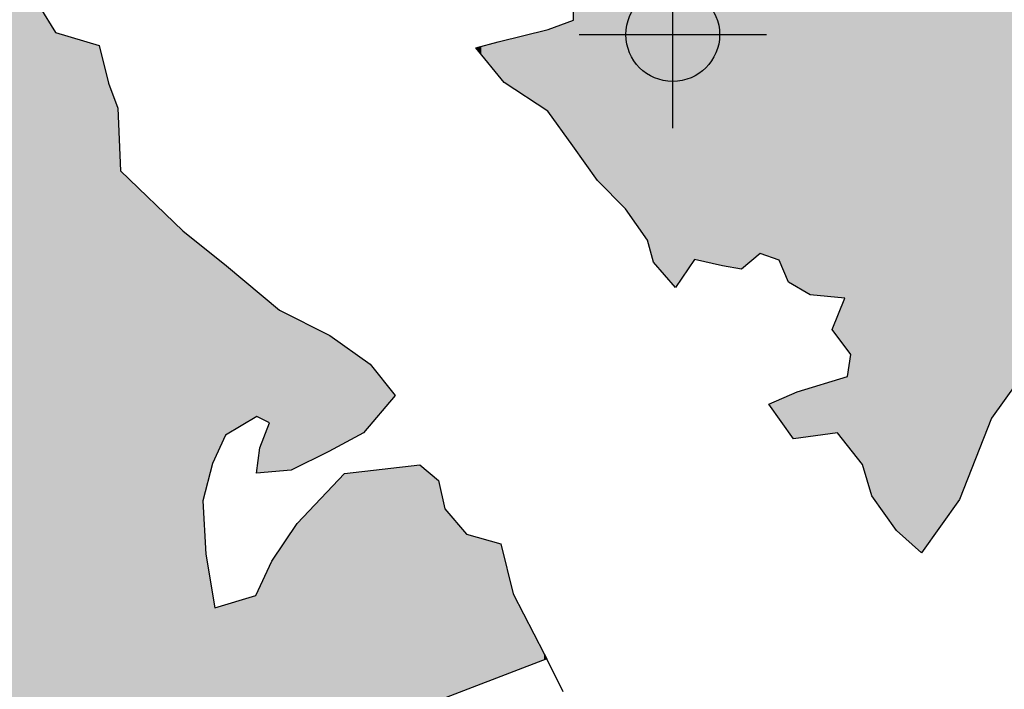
# Model space of a CAD drawing. Extents: x 136693 to 413893, y 707796 to 905796.
# Tile 16 of 70: x 213563 to 216188, y 774023 to 775810. Entities that reach past the tile are written whole.
import ezdxf

# ---------------------------------------------------------------- set-up
doc = ezdxf.new("R2010")
doc.units = 0
doc.header["$LTSCALE"] = 2000
doc.header["$PDMODE"] = 34
doc.header["$PDSIZE"] = 250
for name, color, linetype in [('1990WSHEDS', 3, 'CONTINUOUS'), ('HENDRYFILL', 11, 'CONTINUOUS'), ('SEC', 2, 'CONTINUOUS'), ('WATER', 4, 'CONTINUOUS')]:
    doc.layers.add(name, color=color, linetype=linetype)

msp = doc.modelspace()

# ---------------------------------------------------------------- linework, layer by layer
at = {"layer": '1990WSHEDS', "color": 0}
msp.add_lwpolyline([(214961.443925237, 774118.1823171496), (214968.0925091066, 774104.6633986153), (213780.6739401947, 773647.9874057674), (211371.4458398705, 774328.8212463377), (209433.5884548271, 775114.3987546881), (208333.7234525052, 775899.9762630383), (207652.854641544, 776790.2974391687), (206019.1968548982, 780859.780535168)], dxfattribs=at)
at = {"layer": 'HENDRYFILL', "color": 0}
for points in [[(215901.3570410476, 774446.9054900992), (215901.3570410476, 808352.0328236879), (215920.5202300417, 774429.9136804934), (215920.5202300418, 808360.5942180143)], [(215920.5202300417, 774429.9136804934), (215920.5202300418, 808360.5942180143), (215946.2988240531, 774407.0560568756), (215946.2988240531, 808364.7109600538)], [(215946.2988240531, 774407.0560568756), (215946.2988240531, 808364.710960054), (215967.9504278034, 774387.8577945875), (215967.9504278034, 808365.3056470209)], [(215967.9504278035, 774387.8577945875), (215967.9504278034, 808365.3056470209), (216069.3561368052, 774529.5271935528), (216069.3561368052, 808368.0908750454)], [(216069.3561368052, 774529.5271935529), (216069.3561368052, 808368.0908750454), (216154.5130740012, 774746.6584011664), (216154.5130740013, 808370.4298112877)], [(216154.5130740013, 774746.6584011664), (216154.5130740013, 808370.4298112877), (216255.918783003, 774888.3278001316), (216255.918783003, 808373.2150393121)], [(215861.1017228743, 774503.0295431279), (215861.1017228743, 808312.3520644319), (215876.4189652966, 774481.6742100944), (215876.4189652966, 808333.4912592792)], [(215876.4189652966, 774481.6742100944), (215876.4189652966, 808333.4912592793), (215896.6855115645, 774453.4185467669), (215896.6855115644, 808349.9457594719)], [(215896.6855115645, 774453.4185467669), (215896.6855115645, 808349.945759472), (215901.3570410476, 774446.9054900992), (215901.3570410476, 808352.0328236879)], [(215851.7776290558, 774516.0292152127), (215851.7776290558, 808287.9687761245), (215861.1017228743, 774503.0295431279), (215861.1017228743, 808312.3520644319)], [(215849.0444071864, 774519.8398791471), (215849.0444071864, 808264.7486582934), (215851.7776290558, 774516.0292152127), (215851.7776290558, 808287.9687761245)], [(215849.0444071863, 774519.8398791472), (215849.0444071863, 808264.7486582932), (215849.0444071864, 774519.8398791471), (215849.0444071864, 808212.0397521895)], [(215040.3827980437, 775469.8436804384), (215040.3827980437, 808205.414212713), (215103.7244719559, 775381.5325795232), (215103.7244719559, 808205.933184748)], [(215103.7244719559, 775381.5325795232), (215103.7244719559, 808205.933184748), (215178.5800290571, 775305.6849744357), (215178.5800290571, 808206.5464925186)], [(215178.5800290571, 775305.6849744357), (215178.5800290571, 808206.5464925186), (215236.6356765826, 775221.5751990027), (215236.6356765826, 808207.0221549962)], [(215236.6356765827, 775221.5751990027), (215236.6356765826, 808207.0221549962), (215252.9946759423, 775162.8581861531), (215252.9946759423, 808207.1561878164)], [(215252.9946759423, 775162.8581861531), (215252.9946759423, 808207.1561878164), (215311.1605510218, 775095.493206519), (215311.1605510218, 808207.6327534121)], [(215311.1605510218, 775095.493206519), (215311.1605510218, 808207.6327534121), (215361.8909624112, 775170.5141049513), (215361.8909624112, 808208.0483986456)], [(215361.8909624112, 775170.5141049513), (215361.8909624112, 808208.0483986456), (215437.1323159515, 775153.2732851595), (215437.1323159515, 808208.6648673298)], [(215437.1323159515, 775153.2732851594), (215437.1323159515, 808208.6648673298), (215487.3115895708, 775144.570204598), (215487.3115895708, 808209.0759969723)], [(215487.3115895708, 775144.570204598), (215487.3115895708, 808209.0759969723), (215537.8215458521, 775186.1015114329), (215537.8215458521, 808209.4898359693)], [(215537.8215458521, 775186.1015114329), (215537.8215458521, 808209.4898359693), (215560.2932782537, 775178.4462094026), (215560.2932782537, 808209.6739517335)], [(215560.2932782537, 775178.4462094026), (215560.2932782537, 808209.6739517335), (215587.9457056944, 775169.026032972), (215587.9457056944, 808209.9005140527)], [(215587.9457056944, 775169.026032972), (215587.9457056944, 808209.9005140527), (215612.6771029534, 775110.2539063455), (215612.6771029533, 808210.1031437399)], [(215612.6771029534, 775110.2539063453), (215612.6771029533, 808210.1031437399), (215626.6662099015, 775102.1375129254), (215626.6662099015, 808210.2177595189)], [(215626.6662099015, 775102.1375129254), (215626.6662099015, 808210.2177595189), (215635.8653144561, 775096.8002492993), (215635.8653144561, 808210.2931297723)], [(215635.8653144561, 775096.8002492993), (215635.8653144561, 808210.2931297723), (215671.063433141, 775076.3785183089), (215671.063433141, 808210.581515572)], [(215671.063433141, 775076.3785183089), (215671.063433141, 808210.581515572), (215729.0639668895, 775070.7205509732), (215729.0639668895, 808211.0567264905)], [(215729.0639668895, 775070.7205509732), (215729.0639668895, 808211.0567264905), (215743.9900080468, 775069.264511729), (215743.9900080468, 808211.1790187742)], [(215743.9900080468, 775069.264511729), (215743.9900080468, 808211.1790187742), (215763.1046962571, 775067.3998688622), (215763.1046962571, 808211.3356295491)], [(215763.1046962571, 774937.8807409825), (215763.1046962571, 808211.3356295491), (215770.0992497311, 774928.4256379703), (215770.0992497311, 808211.3929374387)], [(215770.0992497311, 774928.4256379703), (215770.0992497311, 808211.3929374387), (215778.8574440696, 774916.5864791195), (215778.8574440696, 808211.4646952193)], [(215778.8574440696, 774663.3196536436), (215778.8574440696, 808211.4646952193), (215810.4180534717, 774623.3320975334), (215810.4180534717, 808211.7232781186)], [(215810.4180534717, 774623.3320975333), (215810.4180534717, 808211.7232781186), (215834.9841093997, 774539.4427772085), (215834.9841093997, 808211.9245531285)], [(215834.9841093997, 774539.4427772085), (215834.9841093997, 808211.9245531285), (215849.0444071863, 774519.8398791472), (215849.0444071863, 808212.0397521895)], [(213533.4111861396, 773717.8624211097), (213533.4111861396, 776024.7153839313), (213591.9028476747, 773701.333017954), (213591.9028476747, 775935.7140366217)], [(213591.9028476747, 773701.333017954), (213591.9028476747, 775935.7140366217), (213616.4137898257, 773694.4063683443), (213616.4137898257, 775843.4523183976)], [(215039.5560913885, 775470.9962766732), (215039.5560913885, 775808.9657826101), (215040.3827980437, 775469.8436804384), (215040.3827980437, 775934.5517510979)], [(213616.4137898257, 773694.4063683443), (213616.4137898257, 775843.4523183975), (213631.625192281, 773690.1077145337), (213631.625192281, 775818.7538045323)], [(213631.625192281, 773690.1077145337), (213631.625192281, 775818.7538045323), (213648.4753194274, 773685.345966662), (213648.4753194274, 775791.3945192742)], [(214981.8098757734, 775551.5061773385), (214981.8098757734, 775787.7434715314), (215005.8453139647, 775517.995916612), (215005.8453139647, 775796.576735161)], [(215005.8453139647, 775517.995916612), (215005.8453139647, 775796.576735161), (215015.9820834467, 775503.8632103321), (215015.9820834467, 775800.3020992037)], [(215015.9820834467, 775503.8632103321), (215015.9820834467, 775800.3020992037), (215031.6984330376, 775481.9514412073), (215031.6984330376, 775806.0780146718)], [(215031.6984330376, 775481.9514412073), (215031.6984330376, 775806.0780146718), (215037.351540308, 775474.0698666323), (215037.351540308, 775808.1555880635)], [(215037.351540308, 775474.0698666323), (215037.351540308, 775808.1555880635), (215039.5560913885, 775470.9962766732), (215039.5560913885, 775808.9657826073)], [(213648.4753194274, 773685.345966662), (213648.4753194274, 775791.3945192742), (213651.8372598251, 773684.3959018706), (213651.8372598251, 775785.9357897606)], [(213651.8372598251, 773684.3959018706), (213651.8372598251, 775785.9357897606), (213654.2071522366, 773683.7261840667), (213654.2071522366, 775782.0878328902)], [(213654.2071522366, 773683.7261840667), (213654.2071522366, 775782.0878328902), (213657.8348691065, 773682.7010123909), (213657.8348691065, 775776.1975663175)], [(213657.8348691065, 773682.7010123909), (213657.8348691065, 775776.1975663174), (213670.1252413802, 773679.2278247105), (213670.1252413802, 775772.5983569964)], [(213670.1252413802, 773679.2278247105), (213670.1252413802, 775772.5983569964), (213672.9862615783, 773678.4193170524), (213672.9862615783, 775771.7605133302)], [(213672.9862615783, 773678.4193170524), (213672.9862615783, 775771.7605133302), (213684.5552585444, 773675.1499858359), (213684.5552585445, 775768.3725572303)], [(214906.5897729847, 775608.6015468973), (214906.5897729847, 775768.2936663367), (214915.684915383, 775602.6696957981), (214915.684915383, 775770.5039430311)], [(214915.684915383, 775602.6696957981), (214915.684915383, 775770.5039430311), (214931.0359027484, 775592.6577831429), (214931.0359027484, 775774.2344981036)], [(214931.0359027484, 775592.6577831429), (214931.0359027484, 775774.2344981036), (214932.5210834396, 775591.6891484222), (214932.5210834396, 775774.5954226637)], [(214932.5210834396, 775591.6891484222), (214932.5210834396, 775774.5954226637), (214932.5887871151, 775591.6449920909), (214932.588787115, 775774.6118758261)], [(214932.5887871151, 775591.6449920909), (214932.588787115, 775774.6118758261), (214932.6108764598, 775591.6305854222), (214932.6108764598, 775774.6172439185)], [(214932.6108764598, 775591.6305854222), (214932.6108764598, 775774.6172439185), (214935.7163375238, 775589.60520398), (214935.7163375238, 775775.3719245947)], [(214935.7163375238, 775589.60520398), (214935.7163375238, 775775.3719245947), (214940.3989307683, 775586.5512170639), (214940.3989307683, 775776.5098756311)], [(214940.3989307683, 775586.5512170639), (214940.3989307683, 775776.5098756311), (214943.0762156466, 775584.8050920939), (214943.0762156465, 775777.1605020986)], [(214943.0762156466, 775584.8050920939), (214943.0762156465, 775777.1605020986), (214943.1359245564, 775584.766149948), (214943.1359245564, 775777.175012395)], [(214943.1359245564, 775584.766149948), (214943.1359245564, 775777.175012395), (214945.5084463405, 775583.218791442), (214945.5084463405, 775777.7515761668)], [(214945.5084463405, 775583.218791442), (214945.5084463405, 775777.7515761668), (214952.0341579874, 775578.9627228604), (214952.0341579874, 775779.3374368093)], [(214952.0341579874, 775578.9627228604), (214952.0341579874, 775779.3374368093), (214961.230093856, 775572.9651342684), (214961.230093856, 775781.5722080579)], [(214961.230093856, 775572.9651342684), (214961.230093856, 775781.5722080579), (214961.4439252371, 775572.8256734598), (214961.443925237, 775781.6241727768)], [(214961.4439252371, 775572.8256734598), (214961.443925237, 775781.6241727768), (214968.0925091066, 775568.4894676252), (214968.0925091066, 775783.2398934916)], [(214968.0925091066, 775568.4894676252), (214968.0925091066, 775783.2398934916), (214968.33804357, 775568.3293300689), (214968.33804357, 775783.2995626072)], [(214968.33804357, 775568.3293300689), (214968.33804357, 775783.2995626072), (214970.9786086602, 775566.6071537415), (214970.9786086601, 775783.941265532)], [(214970.9786086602, 775566.6071537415), (214970.9786086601, 775783.941265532), (214972.4115668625, 775564.609320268), (214972.4115668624, 775784.2894991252)], [(214972.4115668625, 775564.609320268), (214972.4115668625, 775784.2894991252), (214981.8098757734, 775551.5061773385), (214981.8098757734, 775787.7434715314)], [(213684.5552585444, 773675.1499858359), (213684.5552585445, 775768.3725572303), (213694.3055008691, 773672.3946240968), (213694.3055008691, 775765.5172195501)], [(213694.3055008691, 773672.3946240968), (213694.3055008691, 775765.5172195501), (213707.1421147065, 773668.7670717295), (213707.1421147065, 775761.7580445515)], [(213707.1421147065, 773668.7670717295), (213707.1421147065, 775761.7580445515), (213716.0607541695, 773666.2467161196), (213716.0607541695, 775759.1462399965)], [(213716.0607541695, 773666.2467161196), (213716.0607541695, 775759.1462399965), (213719.8636047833, 773665.1720526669), (213719.8636047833, 775758.0325833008)], [(213719.8636047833, 773665.1720526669), (213719.8636047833, 775758.0325833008), (213729.8894159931, 773662.3388167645), (213729.8894159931, 775755.09654586)], [(213729.8894159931, 773662.3388167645), (213729.8894159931, 775755.09654586), (213756.0488752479, 773654.9463058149), (213756.0488752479, 775747.4358039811)], [(213756.0488752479, 773654.9463058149), (213756.0488752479, 775747.4358039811), (213774.8279845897, 773649.6394388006), (213774.8279845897, 775741.9363818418)], [(214793.7853045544, 775717.645986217), (214793.7853045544, 775739.2983381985), (214812.2937412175, 775694.7182581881), (214812.2937412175, 775744.4549272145)], [(214812.2937412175, 775694.7182581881), (214812.2937412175, 775744.4549272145), (214832.3404674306, 775669.8849405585), (214832.3404674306, 775750.0400952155)], [(214832.3404674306, 775669.8849405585), (214832.3404674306, 775750.0400952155), (214838.2327453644, 775662.585753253), (214838.2327453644, 775751.6817279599)], [(214838.2327453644, 775662.585753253), (214838.2327453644, 775751.68172796), (214841.5395719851, 775658.4893499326), (214841.5395719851, 775752.4853439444)], [(214841.5395719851, 775658.4893499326), (214841.5395719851, 775752.4853439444), (214845.7552802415, 775653.2670497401), (214845.7552802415, 775753.5098338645)], [(214845.7552802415, 775653.2670497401), (214845.7552802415, 775753.5098338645), (214846.1593368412, 775652.7665158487), (214846.1593368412, 775753.6080265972)], [(214846.1593368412, 775652.7665158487), (214846.1593368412, 775753.6080265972), (214854.261062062, 775642.7303277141), (214854.261062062, 775755.5768857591)], [(214854.261062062, 775642.7303277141), (214854.261062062, 775755.5768857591), (214862.2525597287, 775637.518273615), (214862.2525597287, 775757.5189577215)], [(214862.2525597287, 775637.518273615), (214862.2525597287, 775757.5189577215), (214871.540416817, 775631.4607340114), (214871.540416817, 775759.7760674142)], [(214871.540416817, 775631.4607340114), (214871.540416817, 775759.7760674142), (214872.5490436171, 775630.8029076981), (214872.5490436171, 775760.0211811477)], [(214872.5490436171, 775630.8029076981), (214872.5490436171, 775760.0211811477), (214873.5410916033, 775630.1558940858), (214873.5410916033, 775760.262265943)], [(214873.5410916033, 775630.1558940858), (214873.5410916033, 775760.262265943), (214878.7671080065, 775626.7474866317), (214878.7671080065, 775761.5322781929)], [(214878.7671080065, 775626.7474866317), (214878.7671080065, 775761.5322781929), (214893.9785104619, 775616.826611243), (214893.9785104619, 775765.2289117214)], [(214893.9785104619, 775616.826611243), (214893.9785104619, 775765.2289117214), (214895.0807860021, 775616.1077072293), (214895.0807860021, 775765.4967837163)], [(214895.0807860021, 775616.1077072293), (214895.0807860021, 775765.4967837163), (214895.3921130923, 775615.9046597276), (214895.3921130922, 775765.5724415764)], [(214895.3921130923, 775615.9046597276), (214895.3921130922, 775765.5724415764), (214900.6974950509, 775612.444490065), (214900.6974950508, 775766.8617410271)], [(214900.6974950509, 775612.444490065), (214900.6974950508, 775766.8617410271), (214902.8469323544, 775611.0426272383), (214902.8469323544, 775767.384091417)], [(214902.8469323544, 775611.0426272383), (214902.8469323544, 775767.384091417), (214906.5897729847, 775608.6015468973), (214906.5897729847, 775768.2936663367)], [(213774.8279845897, 773649.6394388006), (213774.8279845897, 775741.9363818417), (213776.4862941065, 773649.1708101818), (213776.4862941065, 775735.1125478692)], [(213776.4862941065, 773649.1708101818), (213776.4862941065, 775735.1125478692), (213780.5598173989, 773648.0196562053), (213780.5598173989, 775718.3502689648)], [(213780.5598173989, 773648.0196562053), (213780.5598173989, 775718.3502689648), (213780.6739401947, 773647.9874057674), (213780.6739401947, 775717.880661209)], [(213780.6739401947, 773647.9874057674), (213780.6739401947, 775717.880661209), (213783.4257338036, 773649.0457335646), (213783.4257338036, 775706.5572125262)], [(214779.5157325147, 775735.3227286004), (214779.5157325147, 775735.3227286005), (214793.7853045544, 775717.645986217), (214793.7853045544, 775739.2983381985)], [(213783.4257338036, 773649.0457335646), (213783.4257338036, 775706.5572125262), (213796.3676789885, 773654.0231491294), (213796.3676789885, 775653.3019641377)], [(213796.3676789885, 773654.0231491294), (213796.3676789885, 775653.3019641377), (213799.2838129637, 773655.1446815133), (213799.2838129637, 775641.3022657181)], [(213799.2838129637, 773655.1446815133), (213799.2838129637, 775641.3022657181), (213815.8730598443, 773661.5248333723), (213815.8730598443, 775596.1626848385)], [(213815.8730598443, 773661.5248333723), (213815.8730598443, 775596.1626848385), (213820.8786211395, 773663.4499503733), (213820.8786211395, 775582.5424801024)], [(213820.8786211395, 773663.4499503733), (213820.8786211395, 775582.5424801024), (213823.9600964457, 773664.6350723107), (213823.9600964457, 775574.1577411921)], [(213823.9600964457, 773664.6350723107), (213823.9600964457, 775574.1577411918), (213826.2797712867, 773665.527209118), (213826.2797712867, 775520.7126075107)], [(213826.2797712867, 773665.527209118), (213826.2797712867, 775520.7126075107), (213831.2302188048, 773667.4311296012), (213831.2302188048, 775406.6546694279)], [(213831.2302188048, 773667.4311296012), (213831.2302188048, 775406.6546694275), (213848.7012861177, 773674.1504257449), (213848.7012861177, 775389.8369749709)], [(213848.7012861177, 773674.1504257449), (213848.7012861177, 775389.8369749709), (213864.1784650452, 773680.1028811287), (213864.1784650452, 775374.9386026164)], [(213864.1784650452, 773680.1028811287), (213864.1784650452, 775374.9386026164), (213912.2034051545, 773698.5730632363), (213912.2034051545, 775328.7096714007)], [(213912.2034051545, 773698.5730632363), (213912.2034051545, 775328.7096714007), (213915.3497866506, 773699.7831478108), (213915.3497866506, 775325.6809564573)], [(213915.3497866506, 773699.7831478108), (213915.3497866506, 775325.6809564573), (213939.9709563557, 773709.2523420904), (213939.9709563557, 775301.9805549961)], [(213939.9709563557, 773709.2523420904), (213939.9709563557, 775301.9805549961), (213997.6310150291, 773731.4281486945), (213997.6310150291, 775246.4768337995)], [(213997.6310150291, 773731.4281486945), (213997.6310150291, 775246.4768337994), (214028.5902690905, 773743.3349425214), (214028.5902690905, 775221.8203791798)], [(214028.5902690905, 773743.3349425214), (214028.5902690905, 775221.8203791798), (214051.4980155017, 773752.1451616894), (214051.4980155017, 775203.5762765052)], [(214051.4980155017, 774526.0648180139), (214051.4980155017, 775203.5762765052), (214058.9334791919, 774554.9959361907), (214058.9334791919, 775197.6545520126)], [(214058.9334791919, 774554.9959361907), (214058.9334791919, 775197.6545520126), (214077.276574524, 774626.3682514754), (214077.276574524, 775183.0458118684)], [(214077.276574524, 774626.3682514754), (214077.276574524, 775183.0458118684), (214083.1137386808, 774639.2723200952), (214083.1137386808, 775178.3969991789)], [(214083.1137386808, 774639.2723200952), (214083.1137386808, 775178.3969991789), (214111.2621901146, 774701.4993774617), (214111.2621901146, 775155.9791135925)], [(214111.2621901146, 774701.4993774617), (214111.2621901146, 775155.9791135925), (214114.2383340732, 774703.2585244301), (214114.2383340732, 775153.6088640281)], [(214114.2383340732, 774703.2585244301), (214114.2383340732, 775153.6088640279), (214120.4110770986, 774706.9071255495), (214120.4110770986, 775148.4568650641)], [(214120.4110770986, 774706.9071255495), (214120.4110770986, 775148.4568650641), (214192.1753664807, 774749.3257497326), (214192.1753664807, 775088.5597426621)], [(214192.1753664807, 774749.3257497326), (214192.1753664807, 775088.5597426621), (214194.3248037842, 774750.5962447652), (214194.3248037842, 775086.7657430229)], [(214194.3248037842, 774750.5962447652), (214194.3248037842, 775086.7657430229), (214195.3168517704, 774751.1826270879), (214195.3168517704, 775085.9377431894)], [(214195.3168517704, 774751.1826270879), (214195.3168517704, 775085.9377431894), (214203.1381118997, 774747.207427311), (214203.1381118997, 775079.4098310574)], [(214203.1381118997, 774747.207427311), (214203.1381118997, 775079.4098310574), (214212.2318851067, 774742.585465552), (214212.2318851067, 775071.8198325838)], [(214212.2318851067, 774742.585465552), (214212.2318851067, 775071.8198325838), (214228.6962158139, 774734.2173761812), (214228.6962158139, 775058.078095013)], [(215743.9900080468, 774963.719609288), (215743.9900080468, 775020.5106319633), (215763.1046962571, 774937.8807409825), (215763.1046962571, 775067.3998688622)], [(214228.6962158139, 774603.3761452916), (214228.6962158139, 775058.078095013), (214234.6436075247, 774603.8773668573), (214234.6436075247, 775053.1141825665)], [(214234.6436075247, 774603.8773668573), (214234.6436075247, 775053.1141825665), (214255.7975054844, 774605.660129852), (214255.7975054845, 775035.4583592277)], [(214255.7975054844, 774605.660129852), (214255.7975054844, 775035.4583592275), (214286.4762944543, 774608.2456112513), (214286.4762944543, 775019.8656909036)], [(214286.4762944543, 774608.2456112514), (214286.4762944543, 775019.8656909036), (214302.2841560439, 774616.0198938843), (214302.2841560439, 775011.8312556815)], [(214302.2841560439, 774616.0198938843), (214302.2841560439, 775011.8312556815), (214329.721024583, 774629.5133047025), (214329.721024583, 774997.8863117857)], [(215729.0639668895, 774983.8963449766), (215729.0639668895, 774983.8963449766), (215743.9900080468, 774963.719609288), (215743.9900080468, 775020.5106319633)], [(214329.721024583, 774629.5133047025), (214329.721024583, 774997.8863117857), (214380.0105257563, 774654.2456059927), (214380.0105257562, 774972.3263878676)], [(214380.0105257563, 774654.2456059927), (214380.0105257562, 774972.3263878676), (214387.2757519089, 774657.8186333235), (214387.2757519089, 774968.6337955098)], [(214387.2757519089, 774657.8186333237), (214387.2757519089, 774968.6337955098), (214389.3149616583, 774658.9135743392), (214389.3149616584, 774967.5973556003)], [(214389.3149616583, 774658.9135743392), (214389.3149616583, 774967.5973556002), (214428.7519449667, 774680.0890177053), (214428.7519449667, 774939.909038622)], [(214428.7519449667, 774680.0890177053), (214428.7519449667, 774939.909038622), (214479.7028114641, 774707.4467691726), (214479.7028114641, 774904.1369378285)], [(214479.7028114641, 774707.4467691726), (214479.7028114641, 774904.1369378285), (214493.6465970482, 774723.9571018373), (214493.6465970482, 774894.34714351)], [(215770.0992497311, 774674.416359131), (215770.0992497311, 774858.0348076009), (215778.8574440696, 774663.3196536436), (215778.8574440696, 774916.5864791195)], [(214493.6465970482, 774723.9571018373), (214493.6465970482, 774894.34714351), (214496.8382999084, 774727.7362818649), (214496.8382999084, 774892.1062804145)], [(214496.8382999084, 774727.7362818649), (214496.8382999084, 774892.1062804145), (214497.6601103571, 774728.7093579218), (214497.6601103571, 774891.5292954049)], [(214497.6601103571, 774728.7093579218), (214497.6601103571, 774891.5292954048), (214536.0046105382, 774774.1116950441), (214536.0046105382, 774842.9464929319)], [(215729.0639668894, 774705.464861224), (215729.0639668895, 774845.5071794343), (215743.9900080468, 774707.4969867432), (215743.9900080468, 774850.0639384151)], [(215743.9900080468, 774707.4969867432), (215743.9900080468, 774850.0639384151), (215763.1046962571, 774683.2785168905), (215763.1046962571, 774855.8994460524)], [(215763.1046962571, 774683.2785168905), (215763.1046962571, 774855.8994460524), (215770.0992497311, 774674.416359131), (215770.0992497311, 774858.0348076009)], [(214536.0046105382, 774774.1116950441), (214536.0046105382, 774842.9464929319), (214564.088155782, 774807.364406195), (214564.088155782, 774807.3644061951)], [(215635.8653144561, 774692.77620802), (215635.8653144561, 774817.0546385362), (215671.063433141, 774697.5683022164), (215671.063433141, 774827.8002435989)], [(215671.063433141, 774697.5683022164), (215671.063433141, 774827.8002435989), (215729.0639668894, 774705.464861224), (215729.0639668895, 774845.5071794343)], [(215587.9457056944, 774745.5079958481), (215587.9457056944, 774796.133687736), (215612.6771029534, 774711.0274274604), (215612.6771029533, 774806.9310285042)], [(215612.6771029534, 774711.0274274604), (215612.6771029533, 774806.9310285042), (215626.6662099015, 774691.5237838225), (215626.6662099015, 774813.0384535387)], [(215626.6662099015, 774691.5237838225), (215626.6662099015, 774813.0384535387), (215635.8653144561, 774692.77620802), (215635.8653144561, 774817.0546385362)], [(215560.2932782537, 774784.0610709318), (215560.2932782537, 774784.0610709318), (215587.9457056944, 774745.5079958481), (215587.9457056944, 774796.133687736)], [(214212.2318851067, 774601.9885996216), (214212.2318851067, 774691.176421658), (214228.6962158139, 774603.3761452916), (214228.6962158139, 774734.2173761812)], [(214195.3168517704, 774600.5630705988), (214195.3168517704, 774608.0126053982), (214203.1381118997, 774601.2222140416), (214203.1381118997, 774667.4035343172)], [(214203.1381118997, 774601.2222140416), (214203.1381118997, 774667.4035343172), (214212.2318851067, 774601.9885996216), (214212.2318851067, 774691.176421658)], [(214536.0046105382, 773938.4842809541), (214536.0046105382, 774611.6263979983), (214564.088155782, 773949.285089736), (214564.088155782, 774614.949238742)], [(214564.088155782, 773949.285089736), (214564.088155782, 774614.949238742), (214568.6123817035, 773951.0250872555), (214568.6123817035, 774615.4845444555)], [(214568.6123817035, 773951.0250872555), (214568.6123817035, 774615.4845444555), (214579.5702309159, 773955.2394281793), (214579.5702309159, 774616.781075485)], [(214579.5702309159, 773955.2394281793), (214579.5702309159, 774616.781075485), (214595.8190027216, 773961.4886348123), (214595.8190027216, 774618.70362766)], [(214595.8190027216, 773961.4886348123), (214595.8190027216, 774618.70362766), (214596.8110507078, 773961.8701721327), (214596.8110507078, 774618.8210066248)], [(214596.8110507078, 773961.8701721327), (214596.8110507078, 774618.8210066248), (214629.8548358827, 773974.5786675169), (214629.8548358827, 774622.7307421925)], [(214629.8548358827, 773974.5786675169), (214629.8548358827, 774622.7307421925), (214668.9158151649, 773989.6013494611), (214668.9158151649, 774589.7418296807)], [(214194.3248037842, 774600.4794648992), (214194.3248037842, 774600.4794648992), (214195.3168517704, 774600.5630705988), (214195.3168517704, 774608.0126053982)], [(214389.3149616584, 773882.0680829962), (214389.3149616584, 774557.4212729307), (214428.7519449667, 773897.2353744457), (214428.7519449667, 774598.9362791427)], [(214428.7519449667, 773897.2353744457), (214428.7519449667, 774598.9362791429), (214479.7028114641, 773916.8308550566), (214479.7028114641, 774604.9647778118)], [(214479.7028114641, 773916.8308550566), (214479.7028114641, 774604.9647778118), (214493.6465970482, 773922.193574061), (214493.6465970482, 774606.6146043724)], [(214493.6465970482, 773922.193574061), (214493.6465970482, 774606.6146043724), (214496.8382999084, 773923.421089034), (214496.8382999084, 774606.9922461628)], [(214496.8382999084, 773923.421089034), (214496.8382999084, 774606.9922461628), (214497.6601103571, 773923.7371537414), (214497.6601103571, 774607.0894826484)], [(214497.6601103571, 773923.7371537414), (214497.6601103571, 774607.0894826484), (214536.0046105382, 773938.4842809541), (214536.0046105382, 774611.6263979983)], [(214668.9158151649, 773989.6013494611), (214668.9158151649, 774589.7418296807), (214669.6874080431, 773989.8981007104), (214669.6874080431, 774589.090181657)], [(214669.6874080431, 773989.8981007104), (214669.6874080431, 774589.090181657), (214679.8136543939, 773993.7926108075), (214679.8136543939, 774580.5380700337)], [(214679.8136543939, 773993.7926108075), (214679.8136543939, 774580.5380700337), (214689.6239067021, 773997.5655909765), (214689.6239067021, 774534.9777414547)], [(214329.721024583, 773859.1485152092), (214329.721024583, 774494.6871979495), (214380.0105257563, 773878.4896376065), (214380.0105257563, 774547.6265654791)], [(214380.0105257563, 773878.4896376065), (214380.0105257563, 774547.6265654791), (214387.2757519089, 773881.2838118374), (214387.2757519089, 774555.2746126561)], [(214387.2757519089, 773881.2838118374), (214387.2757519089, 774555.2746126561), (214389.3149616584, 773882.0680829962), (214389.3149616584, 774557.4212729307)], [(214689.6239067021, 773997.5655909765), (214689.6239067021, 774534.9777414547), (214690.5608409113, 773997.9259317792), (214690.5608409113, 774530.6264741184)], [(214051.4980155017, 773752.1451616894), (214051.4980155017, 774526.0648180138), (214058.9334791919, 773755.0048085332), (214058.9334791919, 774383.6789399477)], [(214690.5608409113, 773997.9259317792), (214690.5608409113, 774530.6264741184), (214696.0624261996, 774000.0418174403), (214696.0624261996, 774505.0762613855)], [(214302.2841560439, 773848.5964154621), (214302.2841560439, 774465.804619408), (214329.721024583, 773859.1485152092), (214329.721024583, 774494.6871979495)], [(214696.0624261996, 774000.0418174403), (214696.0624261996, 774505.0762613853), (214724.877139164, 774011.1238301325), (214724.877139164, 774471.7044166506)], [(214286.4762944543, 773842.5167809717), (214286.4762944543, 774442.427714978), (214302.2841560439, 773848.5964154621), (214302.2841560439, 774465.804619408)], [(214724.877139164, 774011.1238301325), (214724.877139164, 774471.7044166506), (214742.0628451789, 774017.7333775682), (214742.0628451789, 774451.8007405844)], [(214255.7975054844, 773830.7178527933), (214255.7975054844, 774397.0594585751), (214286.4762944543, 773842.5167809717), (214286.4762944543, 774442.427714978)], [(214742.0628451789, 774017.7333775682), (214742.0628451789, 774451.8007405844), (214754.2283012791, 774022.412158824), (214754.2283012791, 774437.7112817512)], [(214754.2283012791, 774022.412158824), (214754.2283012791, 774437.7112817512), (214755.1150179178, 774022.7531861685), (214755.1150179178, 774437.4631674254)], [(214755.1150179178, 774022.7531861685), (214755.1150179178, 774437.4631674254), (214760.9019645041, 774024.9788205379), (214760.9019645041, 774435.8439079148)], [(214760.9019645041, 774024.9788205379), (214760.9019645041, 774435.8439079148), (214764.7550326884, 774026.4606937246), (214764.7550326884, 774434.7657715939)], [(214764.7550326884, 774026.4606937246), (214764.7550326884, 774434.7657715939), (214767.9516317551, 774027.6900917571), (214767.9516317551, 774433.8713234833)], [(214767.9516317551, 774027.6900917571), (214767.9516317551, 774433.8713234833), (214779.5157325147, 774032.1375943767), (214779.5157325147, 774430.6355445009)], [(214779.5157325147, 774032.1375943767), (214779.5157325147, 774430.6355445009), (214793.7853045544, 774037.6256094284), (214793.7853045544, 774426.6427410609)], [(214793.7853045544, 774037.6256094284), (214793.7853045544, 774426.6427410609), (214812.2937412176, 774044.7438732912), (214812.2937412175, 774421.4638506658)], [(214812.2937412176, 774044.7438732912), (214812.2937412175, 774421.4638506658), (214832.3404674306, 774052.453756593), (214832.3404674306, 774415.854527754)], [(214832.3404674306, 774052.453756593), (214832.3404674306, 774415.854527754), (214838.2327453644, 774054.7199009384), (214838.2327453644, 774414.2057952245)], [(214838.2327453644, 774054.7199009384), (214838.2327453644, 774414.2057952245), (214841.5395719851, 774055.9916920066), (214841.5395719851, 774413.2805040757)], [(214841.5395719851, 774055.9916920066), (214841.5395719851, 774413.2805040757), (214845.7552802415, 774057.6130349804), (214845.7552802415, 774412.1008965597)], [(214845.7552802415, 774057.6130349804), (214845.7552802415, 774412.1008965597), (214846.1593368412, 774057.768433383), (214846.1593368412, 774411.987836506)], [(214846.1593368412, 774057.768433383), (214846.1593368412, 774411.9878365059), (214854.261062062, 774060.8843215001), (214854.261062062, 774378.6497731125)], [(214058.9334791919, 773755.0048085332), (214058.9334791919, 774383.6789399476), (214077.276574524, 773762.0594828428), (214077.276574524, 774275.5816860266)], [(214234.6436075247, 773822.5821560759), (214234.6436075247, 774365.7767548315), (214255.7975054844, 773830.7178527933), (214255.7975054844, 774397.0594585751)], [(214854.261062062, 774060.8843215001), (214854.261062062, 774378.6497731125), (214862.2525597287, 774063.9578165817), (214862.2525597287, 774345.7652888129)], [(214212.2318851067, 773813.9627055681), (214212.2318851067, 774317.3202515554), (214228.6962158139, 773820.2948152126), (214228.6962158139, 774352.9178678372)], [(214228.6962158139, 773820.2948152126), (214228.6962158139, 774352.9178678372), (214234.6436075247, 773822.5821560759), (214234.6436075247, 774365.7767548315)], [(214862.2525597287, 774063.9578165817), (214862.2525597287, 774345.7652888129), (214871.540416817, 774067.529885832), (214871.540416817, 774307.5463712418)], [(214203.1381118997, 773810.4652801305), (214203.1381118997, 774297.6585565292), (214212.2318851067, 773813.9627055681), (214212.2318851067, 774317.3202515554)], [(214871.540416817, 774067.529885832), (214871.540416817, 774307.5463712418), (214872.5490436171, 774067.9177992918), (214872.5490436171, 774303.3959386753)], [(214872.5490436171, 774067.9177992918), (214872.5490436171, 774303.3959386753), (214873.5410916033, 774068.2993366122), (214873.5410916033, 774299.3137268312)], [(214873.5410916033, 774068.2993366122), (214873.5410916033, 774299.3137268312), (214878.7671080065, 774070.3092396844), (214878.7671080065, 774277.8090150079)], [(214077.276574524, 773762.0594828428), (214077.276574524, 774275.5816860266), (214083.1137386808, 773764.3044306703), (214083.1137386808, 774241.1828343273)], [(214120.4110770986, 773778.6488240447), (214120.4110770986, 774252.3907164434), (214192.1753664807, 773806.2490561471), (214192.1753664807, 774273.9559468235)], [(214192.1753664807, 773806.2490561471), (214192.1753664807, 774273.9559468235), (214194.3248037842, 773807.0757203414), (214194.3248037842, 774278.6032565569)], [(214194.3248037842, 773807.0757203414), (214194.3248037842, 774278.6032565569), (214195.3168517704, 773807.457257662), (214195.3168517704, 774280.7481687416)], [(214195.3168517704, 773807.457257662), (214195.3168517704, 774280.7481687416), (214203.1381118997, 773810.4652801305), (214203.1381118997, 774297.6585565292)], [(214878.7671080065, 774070.3092396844), (214878.7671080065, 774277.8090150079), (214893.9785104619, 774076.1594785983), (214893.9785104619, 774248.4398880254)], [(214083.1137386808, 773764.3044306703), (214083.1137386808, 774241.1828343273), (214111.2621901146, 773775.1302020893), (214111.2621901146, 774249.6414680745)], [(214111.2621901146, 773775.1302020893), (214111.2621901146, 774249.6414680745), (214114.2383340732, 773776.2748140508), (214114.2383340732, 774250.5358018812)], [(214114.2383340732, 773776.2748140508), (214114.2383340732, 774250.5358018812), (214120.4110770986, 773778.6488240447), (214120.4110770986, 774252.3907164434)], [(214893.9785104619, 774076.1594785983), (214893.9785104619, 774248.4398880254), (214895.0807860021, 774076.5834089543), (214895.0807860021, 774246.311690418)], [(214895.0807860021, 774076.5834089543), (214895.0807860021, 774246.311690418), (214895.3921130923, 774076.7031439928), (214895.3921130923, 774245.7106015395)], [(214895.3921130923, 774076.7031439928), (214895.3921130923, 774245.7106015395), (214900.6974950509, 774078.7435707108), (214900.6974950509, 774235.467335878)], [(214900.6974950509, 774078.7435707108), (214900.6974950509, 774235.467335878), (214902.8469323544, 774079.5702349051), (214902.8469323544, 774231.3173505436)], [(214902.8469323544, 774079.5702349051), (214902.8469323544, 774231.3173505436), (214906.5897729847, 774081.0097150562), (214906.5897729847, 774224.0909319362)], [(214906.5897729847, 774081.0097150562), (214906.5897729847, 774224.0909319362), (214915.684915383, 774084.5076670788), (214915.684915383, 774206.530658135)], [(214915.684915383, 774084.5076670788), (214915.684915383, 774206.530658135), (214931.0359027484, 774090.4115897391), (214931.0359027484, 774176.892030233)], [(214931.0359027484, 774090.4115897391), (214931.0359027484, 774176.892030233), (214932.5210834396, 774090.9827837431), (214932.5210834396, 774174.0245457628)], [(214932.5210834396, 774090.9827837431), (214932.5210834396, 774174.0245457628), (214932.5887871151, 774091.0088222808), (214932.5887871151, 774173.8938281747)], [(214932.5887871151, 774091.0088222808), (214932.5887871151, 774173.8938281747), (214932.6108764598, 774091.0173177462), (214932.6108764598, 774173.851179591)], [(214932.6108764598, 774091.0173177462), (214932.6108764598, 774173.851179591), (214935.7163375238, 774092.2116645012), (214935.7163375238, 774167.8553695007)], [(214935.7163375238, 774092.2116645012), (214935.7163375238, 774167.8553695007), (214940.3989307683, 774094.0125694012), (214940.3989307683, 774158.8145413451)], [(214940.3989307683, 774094.0125694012), (214940.3989307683, 774158.8145413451), (214943.0762156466, 774095.0422414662), (214943.0762156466, 774153.6454243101)], [(214943.0762156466, 774095.0422414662), (214943.0762156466, 774153.6454243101), (214943.1359245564, 774095.065205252), (214943.1359245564, 774153.5301424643)], [(214943.1359245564, 774095.065205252), (214943.1359245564, 774153.5301424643), (214945.5084463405, 774095.9776667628), (214945.5084463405, 774148.949440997)], [(214945.5084463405, 774095.9776667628), (214945.5084463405, 774148.949440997), (214952.0341579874, 774098.4874269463), (214952.0341579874, 774136.3500469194)], [(214952.0341579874, 774098.4874269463), (214952.0341579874, 774136.3500469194), (214961.230093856, 774102.0241436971), (214961.230093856, 774118.5951680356)], [(214961.230093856, 774102.0241436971), (214961.230093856, 774118.5951680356), (214961.4439252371, 774102.1063823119), (214961.443925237, 774118.1823171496)], [(214961.4439252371, 774102.1063823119), (214961.4439252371, 774118.1823171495), (214968.0925091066, 774104.6633986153)]]:
    msp.add_solid(points, dxfattribs=at)
at = {"layer": 'SEC', "color": 0}
msp.add_point((215304.3133383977, 775770.6607996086), dxfattribs=at)
at = {"layer": 'WATER', "color": 0}
for points in [[(216255.918783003, 774888.3278001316), (216154.5130740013, 774746.6584011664), (216069.3561368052, 774529.5271935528), (215967.9504278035, 774387.8577945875), (215901.3570410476, 774446.9054900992), (215834.9841093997, 774539.4427772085), (215810.4180534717, 774623.3320975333), (215743.9900080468, 774707.4969867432), (215626.6662099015, 774691.5237838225), (215560.2932782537, 774784.0610709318), (215635.8653144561, 774817.0546385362), (215770.0992497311, 774858.0348076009), (215778.8574440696, 774916.5864791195), (215729.0639668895, 774983.8963449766), (215763.1046962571, 775067.3998688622), (215671.063433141, 775076.3785183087), (215612.6771029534, 775110.2539063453), (215587.9457056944, 775169.026032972), (215537.8215458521, 775186.1015114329), (215487.3115895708, 775144.570204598), (215437.1323159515, 775153.2732851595), (215361.8909624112, 775170.5141049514), (215311.1605510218, 775095.493206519), (215252.9946759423, 775162.8581861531), (215236.6356765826, 775221.5751990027), (215178.5800290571, 775305.6849744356), (215103.7244719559, 775381.5325795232), (215037.351540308, 775474.0698666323), (214970.9786086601, 775566.6071537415), (214854.261062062, 775642.7303277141), (214779.5157325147, 775735.3227286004), (214838.2327453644, 775751.68172796), (214972.4115668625, 775784.2894991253), (215039.5560913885, 775808.9657826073), (215040.3827980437, 775934.551751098)], [(213616.4137898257, 775843.4523183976), (213657.8348691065, 775776.1975663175), (213774.8279845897, 775741.9363818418), (213799.2838129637, 775641.3022657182), (213823.9600964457, 775574.1577411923), (213831.2302188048, 775406.6546694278), (213997.6310150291, 775246.4768337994), (214114.2383340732, 775153.608864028), (214255.7975054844, 775035.4583592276), (214389.3149616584, 774967.5973556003), (214497.6601103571, 774891.5292954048), (214564.088155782, 774807.364406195), (214479.7028114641, 774707.4467691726), (214387.2757519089, 774657.8186333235), (214286.4762944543, 774608.2456112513), (214194.3248037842, 774600.4794648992), (214203.1381118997, 774667.4035343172), (214228.6962158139, 774734.2173761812), (214195.3168517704, 774751.1826270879), (214111.2621901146, 774701.4993774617), (214077.276574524, 774626.3682514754), (214051.4980155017, 774526.0648180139), (214058.9334791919, 774383.6789399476), (214083.1137386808, 774241.1828343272), (214192.1753664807, 774273.9559468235), (214234.6436075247, 774365.7767548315), (214302.2841560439, 774465.804619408), (214428.7519449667, 774598.9362791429), (214629.8548358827, 774622.7307421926), (214679.8136543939, 774580.5380700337), (214696.0624261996, 774505.0762613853), (214754.2283012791, 774437.7112817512), (214846.1593368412, 774411.987836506), (214878.7671080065, 774277.8090150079), (214961.443925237, 774118.1823171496), (215011.0169473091, 774017.382859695)]]:
    msp.add_lwpolyline(points, dxfattribs=at)

doc.saveas('drawing.dxf')
